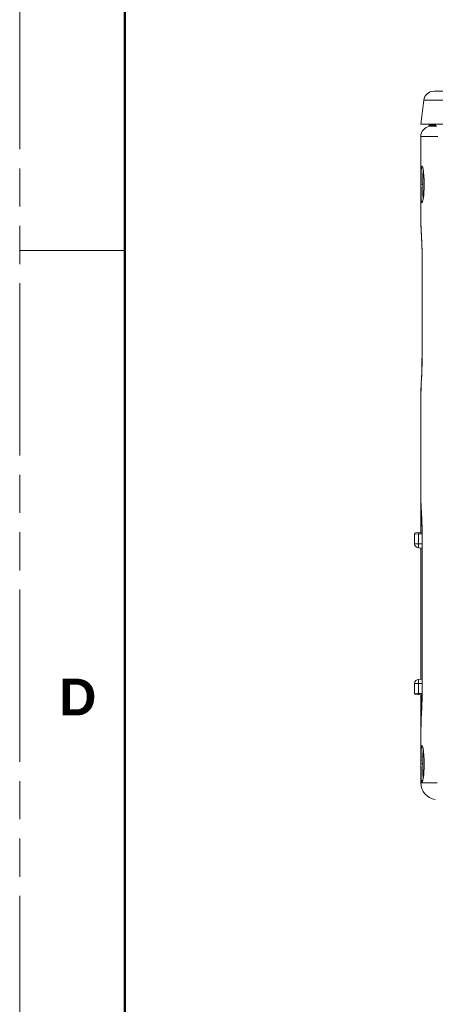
# Model space of a CAD drawing. Header units: millimetres. Extents: x 3925 to 5043, y -86 to 778.
# Tile 2 of 113: x 3925 to 3975, y 255 to 374. Entities that reach past the tile are written whole.
import ezdxf

# ---------------------------------------------------------------- set-up
doc = ezdxf.new("R2010")
doc.units = ezdxf.units.MM
doc.header["$LTSCALE"] = 46.255
doc.linetypes.add('PHANTOM', pattern=[0.8, 0.45, -0.05, 0.1, -0.05, 0.1, -0.05])
doc.layers.get('0').update_dxf_attribs({"linetype": 'CONTINUOUS'})
for name, color, linetype in [('1', 7, 'CONTINUOUS'), ('H30K-REAR-CODXF_CONTINUOUS_LINE', 7, 'CONTINUOUS'), ('H30K-TOP-COVDXF_CONTINUOUS_LINE', 7, 'CONTINUOUS')]:
    doc.layers.add(name, color=color, linetype=linetype)
doc.styles.add('SLDTEXTSTYLE0', font='arialbd.ttf', dxfattribs={"height": 5.5})

msp = doc.modelspace()

# ---------------------------------------------------------------- linework, layer by layer
at = {"color": 7, "linetype": 'PHANTOM', "lineweight": 0}
msp.add_line((3924.9114, -86.0394), (3924.9114, 777.5606), dxfattribs=at)
at = {"color": 7, "linetype": 'Continuous', "lineweight": 0}
msp.add_line((3924.9114, 345.7606), (3937.6114, 345.7606), dxfattribs=at)
at = {"layer": '1', "color": 7, "linetype": 'Continuous', "lineweight": 50}
msp.add_line((3937.6114, 752.1606), (3937.6114, -60.6394), dxfattribs=at)
at = {"layer": 'H30K-REAR-CODXF_CONTINUOUS_LINE', "color": 7, "linetype": 'Continuous', "lineweight": 0}
for p, q in [((3974.504, 360.7773), (3974.6647, 360.7971)), ((3975.0052, 360.7763), (3974.504, 360.7773)), ((3975.3439, 360.7759), (3975.0052, 360.7763)), ((3973.4063, 359.5366), (3973.4063, 349.6351)), ((3974.781, 359.5352), (3973.4063, 359.5366)), ((3975.4709, 359.5356), (3974.781, 359.5352)), ((3973.6801, 355.2566), (3973.7, 355.4817)), ((3973.4301, 353.767), (3973.6495, 353.767)), ((3973.6495, 353.767), (3973.6502, 354.0388)), ((3973.6517, 353.2806), (3973.6495, 353.767)), ((3973.6502, 354.0388), (3973.6525, 354.3311)), ((3973.8101, 353.5463), (3973.8017, 353.2208)), ((3973.8117, 353.767), (3973.8101, 353.5463)), ((3973.8143, 353.767), (3973.8117, 353.767)), ((3973.7014, 352.0613), (3973.6895, 352.1488)), ((3973.6251, 351.7031), (3973.6231, 351.698)), ((3973.4063, 349.6351), (3973.4066, 349.5826)), ((3973.5661, 344.267), (3973.5661, 333.517)), ((3973.568, 344.267), (3973.5661, 344.267)), ((3973.568, 344.267), (3973.568, 333.517)), ((3973.568, 333.517), (3973.5661, 333.517)), ((3973.4067, 328.2089), (3973.4063, 328.149)), ((3973.4063, 328.149), (3973.4063, 316.2107)), ((3973.4063, 316.2107), (3973.4066, 316.159)), ((3973.4063, 316.159), (3973.4063, 311.6879)), ((3973.559, 311.7025), (3972.8011, 311.6761)), ((3972.6777, 311.5267), (3972.6563, 311.5262)), ((3972.6563, 310.3459), (3972.6563, 311.5262)), ((3973.1389, 311.538), (3972.6777, 311.5267)), ((3973.5603, 311.5527), (3973.1389, 311.538)), ((3973.1389, 310.3459), (3973.1389, 311.538)), ((3973.5664, 310.832), (3973.5664, 292.982)), ((3973.5683, 310.832), (3973.5664, 310.832)), ((3973.5683, 310.832), (3973.5683, 292.982)), ((3973.1389, 310.3459), (3972.6563, 310.3459)), ((3973.1389, 310.3459), (3973.5664, 310.331)), ((3973.1389, 309.8462), (3973.5664, 309.8313)), ((3973.4063, 293.9679), (3973.4063, 309.8462)), ((3973.1389, 293.9679), (3973.5664, 293.9828)), ((3972.6563, 292.2879), (3972.6563, 293.4682)), ((3972.6563, 293.4682), (3973.1389, 293.4682)), ((3973.1389, 293.4682), (3973.5664, 293.4831)), ((3973.1389, 292.2761), (3973.1389, 293.4682)), ((3973.5683, 292.982), (3973.5664, 292.982)), ((3972.6563, 292.2879), (3972.9952, 292.2796)), ((3972.8011, 292.138), (3973.5593, 292.1115)), ((3972.9952, 292.2796), (3973.1389, 292.2761)), ((3973.1389, 292.2761), (3973.5605, 292.2614)), ((3973.4063, 287.6628), (3973.4063, 292.1262)), ((3973.4066, 287.6628), (3973.4063, 287.6034)), ((3973.4063, 287.6034), (3973.4063, 281.4601)), ((3973.6801, 285.2566), (3973.7, 285.4817)), ((3973.6502, 284.0388), (3973.6525, 284.3311)), ((3973.4301, 283.767), (3973.6495, 283.767)), ((3973.6495, 283.767), (3973.6502, 284.0388)), ((3973.6517, 283.2806), (3973.6495, 283.767)), ((3973.8101, 283.5463), (3973.8017, 283.2208)), ((3973.8117, 283.767), (3973.8101, 283.5463)), ((3973.8143, 283.767), (3973.8117, 283.767)), ((3973.7014, 282.0613), (3973.6895, 282.1488)), ((3973.4063, 281.4601), (3974.027, 281.4614)), ((3973.6251, 281.7031), (3973.6231, 281.698)), ((3974.027, 281.4614), (3974.9064, 281.4615)), ((3974.9064, 281.4615), (3975.3881, 281.4613))]:
    msp.add_line(p, q, dxfattribs=at)
for points in [[(3973.4609, 355.4425), (3973.4841, 355.7358), (3973.5203, 355.938), (3973.5736, 355.9845), (3973.6378, 355.831), (3973.6985, 355.5265)], [(3973.6266, 355.8315), (3973.6238, 355.8358), (3973.6254, 355.8302), (3973.6429, 355.7739), (3973.6661, 355.6754), (3973.6916, 355.5383)], [(3973.4301, 353.767), (3973.4308, 354.0727), (3973.4332, 354.4014), (3973.438, 354.7486), (3973.4465, 355.1026), (3973.4609, 355.4425)], [(3973.6525, 354.3311), (3973.6573, 354.6399), (3973.6659, 354.9546), (3973.6801, 355.2566)], [(3973.6916, 355.5383), (3973.7177, 355.364), (3973.743, 355.1537)], [(3973.6985, 355.5265), (3973.7469, 355.1506), (3973.782, 354.742), (3973.8051, 354.2945), (3973.8143, 353.767)], [(3973.743, 355.1537), (3973.7663, 354.9096), (3973.786, 354.6349), (3973.8009, 354.3347)], [(3973.4499, 352.3331), (3973.4385, 352.7567), (3973.4323, 353.22), (3973.4301, 353.767)], [(3973.6895, 352.1488), (3973.6692, 352.4921), (3973.6579, 352.8686), (3973.6517, 353.2806)], [(3973.8143, 353.767), (3973.8115, 353.4756), (3973.8021, 353.1617), (3973.7845, 352.8286), (3973.7572, 352.486), (3973.7194, 352.1517)], [(3973.8009, 354.3347), (3973.8097, 354.0146), (3973.8117, 353.767)], [(3973.5058, 351.6531), (3973.4704, 351.9468), (3973.4499, 352.3331)], [(3973.7194, 352.1517), (3973.6717, 351.8539), (3973.6164, 351.6319), (3973.5576, 351.5427), (3973.5058, 351.6531)], [(3973.7438, 352.3882), (3973.7183, 352.1747), (3973.6919, 351.9978), (3973.6661, 351.8588), (3973.6427, 351.7593), (3973.6251, 351.7031)], [(3973.8017, 353.2208), (3973.787, 352.9154), (3973.7672, 352.6362), (3973.7438, 352.3882)], [(3973.4066, 349.5832), (3973.4193, 349.0979), (3973.4649, 348.0732), (3973.5185, 346.7996), (3973.5569, 345.3636), (3973.5661, 344.267)], [(3973.4066, 349.5826), (3973.4192, 349.1125), (3973.4537, 348.3364), (3973.4948, 347.4376), (3973.5306, 346.4952), (3973.5569, 345.4659), (3973.568, 344.267)], [(3973.5661, 333.517), (3973.5575, 332.462), (3973.5197, 331.02), (3973.4661, 329.7371), (3973.42, 328.7041), (3973.4066, 328.2104)], [(3973.568, 333.517), (3973.5507, 332.0133), (3973.5116, 330.7592), (3973.4688, 329.7692), (3973.4342, 329.0267), (3973.4131, 328.4988), (3973.4067, 328.2089)], [(3973.4066, 316.1607), (3973.4193, 315.672), (3973.465, 314.6453), (3973.5186, 313.3695), (3973.5571, 311.9311), (3973.5664, 310.832)], [(3973.4066, 316.159), (3973.4208, 315.6466), (3973.4573, 314.8335), (3973.4985, 313.9239), (3973.533, 312.9946), (3973.5579, 311.9925), (3973.5683, 310.832)], [(3973.1389, 311.538), (3973.137, 311.6129), (3973.137, 311.6677), (3973.1389, 311.6879)], [(3973.1389, 309.8462), (3973.1335, 309.885), (3973.1317, 309.9966), (3973.1336, 310.159), (3973.1389, 310.3459)], [(3973.1389, 293.4682), (3973.1335, 293.6605), (3973.1317, 293.825), (3973.1336, 293.9314), (3973.1389, 293.9679)], [(3973.5664, 292.982), (3973.5578, 291.926), (3973.52, 290.4818), (3973.4663, 289.1963), (3973.42, 288.1605), (3973.4066, 287.6644)], [(3973.5683, 292.982), (3973.5496, 291.4203), (3973.509, 290.1482), (3973.4661, 289.1665), (3973.4325, 288.4445), (3973.4126, 287.9381), (3973.4066, 287.6628)], [(3973.1389, 292.2761), (3973.137, 292.2012), (3973.137, 292.1464), (3973.1389, 292.1262)], [(3973.4609, 285.4425), (3973.4841, 285.7358), (3973.5203, 285.938), (3973.5736, 285.9845), (3973.6378, 285.831), (3973.6985, 285.5265)], [(3973.6266, 285.8315), (3973.6238, 285.8358), (3973.6254, 285.8302), (3973.6429, 285.7739), (3973.6661, 285.6754), (3973.6916, 285.5383)], [(3973.6916, 285.5383), (3973.7177, 285.364), (3973.743, 285.1537)], [(3973.6985, 285.5265), (3973.7469, 285.1506), (3973.782, 284.742), (3973.8051, 284.2945), (3973.8143, 283.767)], [(3973.4301, 283.767), (3973.4308, 284.0727), (3973.4332, 284.4014), (3973.438, 284.7486), (3973.4465, 285.1026), (3973.4609, 285.4425)], [(3973.6525, 284.3311), (3973.6573, 284.6399), (3973.6659, 284.9546), (3973.6801, 285.2566)], [(3973.743, 285.1537), (3973.7663, 284.9096), (3973.786, 284.6349), (3973.8009, 284.3347)], [(3973.8009, 284.3347), (3973.8097, 284.0146), (3973.8117, 283.767)], [(3973.4499, 282.3331), (3973.4385, 282.7567), (3973.4323, 283.22), (3973.4301, 283.767)], [(3973.6895, 282.1488), (3973.6692, 282.4921), (3973.6579, 282.8686), (3973.6517, 283.2806)], [(3973.8143, 283.767), (3973.8115, 283.4756), (3973.8021, 283.1617), (3973.7845, 282.8286), (3973.7572, 282.486), (3973.7194, 282.1517)], [(3973.8017, 283.2208), (3973.787, 282.9154), (3973.7672, 282.6362), (3973.7438, 282.3882)], [(3973.5058, 281.6531), (3973.4704, 281.9468), (3973.4499, 282.3331)], [(3973.7194, 282.1517), (3973.6717, 281.8539), (3973.6164, 281.6319), (3973.5576, 281.5427), (3973.5058, 281.6531)], [(3973.7438, 282.3882), (3973.7183, 282.1747), (3973.6919, 281.9978), (3973.6661, 281.8588), (3973.6427, 281.7593), (3973.6251, 281.7031)]]:
    msp.add_lwpolyline(points, dxfattribs=at)
for centre, radius, start, end in [((3974.6563, 359.5366), 1.25, 97, 180), ((3972.8063, 311.5262), 0.15, 92, 180), ((3973.1563, 310.3459), 0.5, 180, 268), ((3973.1563, 293.4682), 0.5, 92, 180), ((3972.8063, 292.2879), 0.15, 180, 268), ((3975.4063, 281.4601), 2, 180, 263)]:
    msp.add_arc(centre, radius, start, end, dxfattribs=at)
at = {"layer": 'H30K-TOP-COVDXF_CONTINUOUS_LINE', "color": 7, "linetype": 'Continuous', "lineweight": 0}
for p, q in [((3975.0034, 365.017), (4175.7986, 365.017)), ((3973.7627, 363.9194), (3973.4063, 361.017)), ((3973.7627, 363.9194), (4171.05, 363.9194)), ((3973.4063, 361.017), (4171.7871, 361.017)), ((3974.4176, 360.8963), (3974.4176, 361.017)), ((3974.4176, 360.8963), (3974.7212, 360.8963)), ((3974.5298, 360.7971), (3974.6893, 360.7971)), ((3974.6893, 360.7971), (3975.0445, 360.7971)), ((3974.7212, 360.8963), (3975.2063, 360.8963)), ((3975.0445, 360.7971), (3975.3159, 360.7971))]:
    msp.add_line(p, q, dxfattribs=at)
for centre, radius, start, end in [((3975.0034, 363.767), 1.25, 90, 173), ((3974.5176, 360.8963), 0.1, 179.999979, 276.999997)]:
    msp.add_arc(centre, radius, start, end, dxfattribs=at)

# ---------------------------------------------------------------- texts
at = {"layer": '1', "color": 7, "linetype": 'Continuous', "lineweight": 50, "insert": (3929.7057, 294.0583), "char_height": 4.445, "attachment_point": 1, "style": 'SLDTEXTSTYLE0'}
msp.add_mtext('D', dxfattribs=at)

doc.saveas('drawing.dxf')
